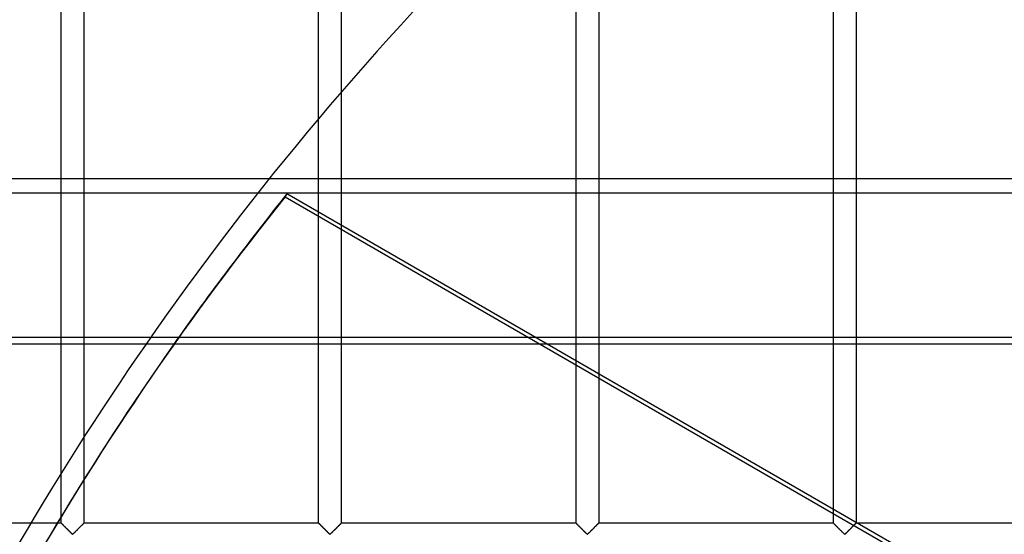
# Model space of a CAD drawing. Header units: millimetres. Extents: x -690 to 690, y -690 to 690.
# Tile 17 of 53: x -578 to -362, y 340 to 453. Entities that reach past the tile are written whole.
import ezdxf

# ---------------------------------------------------------------- set-up
doc = ezdxf.new("R2010")
doc.units = ezdxf.units.MM
doc.layers.add('MAIN-1', color=7, linetype='Continuous')
doc.layers.add('MAIN-2', color=7, linetype='Continuous')

msp = doc.modelspace()

# ---------------------------------------------------------------- linework, layer by layer
at = {"layer": 'MAIN-1'}
for p, q in [((-667.5, 418.34), (667.5, 418.34)), ((667.5, 381.93), (-667.5, 381.93)), ((-296.17, 286.07), (-462.21, 381.93)), ((-455.83, 378.25), (-455.83, 381.93)), ((-450.83, 381.93), (-450.83, 375.36)), ((-399.17, 345.53), (-399.17, 381.93)), ((-394.17, 381.93), (-394.17, 342.64)), ((-564.17, 361.41), (-564.17, 352.06)), ((-569.17, 343.92), (-569.17, 353.48)), ((-570.02, 342.5), (-575.84, 342.5)), ((-342.5, 342.5), (-393.92, 342.5))]:
    msp.add_line(p, q, dxfattribs=at)
msp.add_arc((0, 0), 670, 145.24692, 154.72496, dxfattribs=at)
msp.add_ellipse((0.2, 0.34), major_axis=(-575.91, 332.5), ratio=0.987688, start_param=-0.088715, end_param=0, dxfattribs=at)
at = {"layer": 'MAIN-2'}
for p, q in [((-569.17, 353.48), (-569.17, 564.17)), ((-564.17, 564.17), (-564.17, 361.41)), ((-512.5, 342.5), (-512.5, 564.17)), ((-507.5, 564.17), (-507.5, 342.5)), ((-455.83, 381.93), (-455.83, 477.49)), ((-450.83, 477.49), (-450.83, 381.93)), ((-399.17, 381.93), (-399.17, 477.49)), ((-394.17, 477.49), (-394.17, 381.93)), ((667.5, 415.13), (-667.5, 415.13)), ((-519.47, 414.98), (-519.86, 414.31)), ((-519.86, 414.31), (-66.62, 152.63)), ((-462.21, 381.93), (-519.47, 414.98)), ((-667.5, 383.47), (667.5, 383.47)), ((-455.83, 342.5), (-455.83, 378.25)), ((-450.83, 375.36), (-450.83, 342.5)), ((-564.17, 352.06), (-564.17, 342.5)), ((-399.17, 342.5), (-399.17, 345.53)), ((-569.17, 342.5), (-569.17, 343.92)), ((-394.17, 342.64), (-394.17, 342.5)), ((-575.84, 342.5), (-620.83, 342.5)), ((-569.17, 342.5), (-570.02, 342.5)), ((-569.16, 342.5), (-569.17, 342.5)), ((-569.17, 342.5), (-569.16, 342.49)), ((-569.15, 342.48), (-569.16, 342.5)), ((-569.16, 342.49), (-569.14, 342.47)), ((-569.13, 342.46), (-569.15, 342.48)), ((-569.14, 342.47), (-569.1, 342.44)), ((-569.09, 342.43), (-569.13, 342.46)), ((-569.1, 342.44), (-569.06, 342.39)), ((-569.06, 342.39), (-569.09, 342.43)), ((-569.01, 342.34), (-569.06, 342.39)), ((-569.06, 342.39), (-569, 342.33)), ((-568.95, 342.29), (-569.01, 342.34)), ((-569, 342.33), (-568.93, 342.26)), ((-568.89, 342.23), (-568.95, 342.29)), ((-568.93, 342.26), (-568.85, 342.18)), ((-568.82, 342.16), (-568.89, 342.23)), ((-568.85, 342.18), (-568.76, 342.09)), ((-568.75, 342.09), (-568.82, 342.16)), ((-568.76, 342.09), (-568.66, 342)), ((-568.67, 342.01), (-568.75, 342.09)), ((-568.59, 341.93), (-568.67, 342.01)), ((-568.66, 342), (-568.56, 341.89)), ((-568.51, 341.84), (-568.59, 341.93)), ((-568.56, 341.89), (-568.45, 341.79)), ((-568.42, 341.76), (-568.51, 341.84)), ((-568.45, 341.79), (-568.34, 341.68)), ((-568.33, 341.67), (-568.42, 341.76)), ((-568.34, 341.68), (-568.23, 341.57)), ((-568.24, 341.58), (-568.33, 341.67)), ((-568.15, 341.49), (-568.24, 341.58)), ((-568.23, 341.57), (-568.12, 341.45)), ((-568.06, 341.39), (-568.15, 341.49)), ((-568.12, 341.45), (-568, 341.33)), ((-567.96, 341.3), (-568.06, 341.39)), ((-568, 341.33), (-567.88, 341.21)), ((-567.86, 341.2), (-567.96, 341.3)), ((-567.88, 341.21), (-567.76, 341.09)), ((-567.77, 341.1), (-567.86, 341.2)), ((-567.67, 341.01), (-567.77, 341.1)), ((-567.76, 341.09), (-567.64, 340.97)), ((-567.57, 340.91), (-567.67, 341.01)), ((-567.64, 340.97), (-567.52, 340.86)), ((-567.48, 340.82), (-567.57, 340.91)), ((-567.52, 340.86), (-567.4, 340.74)), ((-567.39, 340.72), (-567.48, 340.82)), ((-567.4, 340.74), (-567.29, 340.63)), ((-567.29, 340.63), (-567.39, 340.72)), ((-567.2, 340.54), (-567.29, 340.63)), ((-567.29, 340.63), (-567.18, 340.52)), ((-567.12, 340.46), (-567.2, 340.54)), ((-567.18, 340.52), (-567.07, 340.41)), ((-567.03, 340.37), (-567.12, 340.46)), ((-567.07, 340.41), (-566.97, 340.31)), ((-566.95, 340.29), (-567.03, 340.37)), ((-566.3, 340.37), (-566.38, 340.29)), ((-566.38, 340.3), (-566.32, 340.36)), ((-566.32, 340.36), (-566.26, 340.41)), ((-566.22, 340.46), (-566.3, 340.37)), ((-566.26, 340.41), (-566.2, 340.47)), ((-566.13, 340.54), (-566.22, 340.46)), ((-566.2, 340.47), (-566.14, 340.53)), ((-566.14, 340.53), (-566.07, 340.6)), ((-566.04, 340.63), (-566.13, 340.54)), ((-566.07, 340.6), (-566.01, 340.66)), ((-565.95, 340.72), (-566.04, 340.63)), ((-566.01, 340.66), (-565.94, 340.73)), ((-565.85, 340.82), (-565.95, 340.72)), ((-565.94, 340.73), (-565.88, 340.79)), ((-565.88, 340.79), (-565.81, 340.86)), ((-565.76, 340.91), (-565.85, 340.82)), ((-565.81, 340.86), (-565.74, 340.93)), ((-565.66, 341.01), (-565.76, 340.91)), ((-565.74, 340.93), (-565.67, 341)), ((-565.67, 341), (-565.6, 341.07)), ((-565.57, 341.1), (-565.66, 341.01)), ((-565.6, 341.07), (-565.53, 341.13)), ((-565.47, 341.2), (-565.57, 341.1)), ((-565.53, 341.13), (-565.47, 341.2)), ((-565.37, 341.3), (-565.47, 341.2)), ((-565.47, 341.2), (-565.4, 341.27)), ((-565.4, 341.27), (-565.33, 341.34)), ((-565.28, 341.39), (-565.37, 341.3)), ((-565.33, 341.34), (-565.26, 341.41)), ((-565.18, 341.49), (-565.28, 341.39)), ((-565.26, 341.41), (-565.19, 341.48)), ((-565.19, 341.48), (-565.13, 341.54)), ((-565.09, 341.58), (-565.18, 341.49)), ((-565.13, 341.54), (-565.06, 341.61)), ((-565, 341.67), (-565.09, 341.58)), ((-565.06, 341.61), (-565, 341.67)), ((-564.91, 341.76), (-565, 341.67)), ((-565, 341.67), (-564.93, 341.74)), ((-564.93, 341.74), (-564.87, 341.8)), ((-564.82, 341.84), (-564.91, 341.76)), ((-564.87, 341.8), (-564.81, 341.86)), ((-564.74, 341.93), (-564.82, 341.84)), ((-564.81, 341.86), (-564.75, 341.92)), ((-564.75, 341.92), (-564.69, 341.98)), ((-564.66, 342.01), (-564.74, 341.93)), ((-564.69, 341.98), (-564.64, 342.03)), ((-564.58, 342.09), (-564.66, 342.01)), ((-564.64, 342.03), (-564.58, 342.09)), ((-564.51, 342.16), (-564.58, 342.09)), ((-564.58, 342.09), (-564.53, 342.14)), ((-564.53, 342.14), (-564.48, 342.19)), ((-564.44, 342.23), (-564.51, 342.16)), ((-564.48, 342.19), (-564.43, 342.24)), ((-564.38, 342.29), (-564.44, 342.23)), ((-564.43, 342.24), (-564.39, 342.28)), ((-564.39, 342.28), (-564.35, 342.32)), ((-564.33, 342.34), (-564.38, 342.29)), ((-564.35, 342.32), (-564.31, 342.36)), ((-564.28, 342.39), (-564.33, 342.34)), ((-564.31, 342.36), (-564.28, 342.39)), ((-564.24, 342.43), (-564.28, 342.39)), ((-564.28, 342.39), (-564.25, 342.42)), ((-564.25, 342.42), (-564.22, 342.44)), ((-564.21, 342.46), (-564.24, 342.43)), ((-564.22, 342.44), (-564.2, 342.46)), ((-564.19, 342.48), (-564.21, 342.46)), ((-564.2, 342.46), (-564.19, 342.48)), ((-564.17, 342.5), (-564.19, 342.48)), ((-564.19, 342.48), (-564.18, 342.49)), ((-564.18, 342.49), (-564.17, 342.5)), ((-564.17, 342.5), (-564.17, 342.5)), ((-564.17, 342.5), (-564.17, 342.5)), ((-512.5, 342.5), (-564.17, 342.5)), ((-512.49, 342.5), (-512.5, 342.5)), ((-512.5, 342.5), (-512.49, 342.49)), ((-512.48, 342.48), (-512.49, 342.5)), ((-512.49, 342.49), (-512.47, 342.47)), ((-512.46, 342.46), (-512.48, 342.48)), ((-512.47, 342.47), (-512.44, 342.44)), ((-512.43, 342.43), (-512.46, 342.46)), ((-512.44, 342.44), (-512.39, 342.39)), ((-512.39, 342.39), (-512.43, 342.43)), ((-512.34, 342.34), (-512.39, 342.39)), ((-512.39, 342.39), (-512.33, 342.33)), ((-512.29, 342.29), (-512.34, 342.34)), ((-512.33, 342.33), (-512.26, 342.26)), ((-512.23, 342.23), (-512.29, 342.29)), ((-512.26, 342.26), (-512.18, 342.18)), ((-512.16, 342.16), (-512.23, 342.23)), ((-512.18, 342.18), (-512.09, 342.09)), ((-512.08, 342.09), (-512.16, 342.16)), ((-512.09, 342.09), (-511.99, 342)), ((-512.01, 342.01), (-512.08, 342.09)), ((-511.93, 341.93), (-512.01, 342.01)), ((-511.99, 342), (-511.89, 341.89)), ((-511.84, 341.84), (-511.93, 341.93)), ((-511.89, 341.89), (-511.79, 341.79)), ((-511.76, 341.76), (-511.84, 341.84)), ((-511.79, 341.79), (-511.68, 341.68)), ((-511.67, 341.67), (-511.76, 341.76)), ((-511.68, 341.68), (-511.57, 341.57)), ((-511.58, 341.58), (-511.67, 341.67)), ((-511.48, 341.49), (-511.58, 341.58)), ((-511.57, 341.57), (-511.45, 341.45)), ((-511.39, 341.39), (-511.48, 341.49)), ((-511.45, 341.45), (-511.33, 341.33)), ((-511.29, 341.3), (-511.39, 341.39)), ((-511.33, 341.33), (-511.21, 341.21)), ((-511.2, 341.2), (-511.29, 341.3)), ((-511.21, 341.21), (-511.09, 341.09)), ((-511.1, 341.1), (-511.2, 341.2)), ((-511, 341.01), (-511.1, 341.1)), ((-511.09, 341.09), (-510.97, 340.97)), ((-510.91, 340.91), (-511, 341.01)), ((-510.97, 340.97), (-510.85, 340.86)), ((-510.81, 340.82), (-510.91, 340.91)), ((-510.85, 340.86), (-510.74, 340.74)), ((-510.72, 340.72), (-510.81, 340.82)), ((-510.74, 340.74), (-510.62, 340.63)), ((-510.63, 340.63), (-510.72, 340.72)), ((-510.54, 340.54), (-510.63, 340.63)), ((-510.62, 340.63), (-510.51, 340.52)), ((-510.45, 340.46), (-510.54, 340.54)), ((-510.51, 340.52), (-510.4, 340.41)), ((-510.37, 340.37), (-510.45, 340.46)), ((-510.4, 340.41), (-510.3, 340.31)), ((-510.29, 340.29), (-510.37, 340.37)), ((-509.63, 340.37), (-509.71, 340.29)), ((-509.71, 340.3), (-509.65, 340.36)), ((-509.65, 340.36), (-509.59, 340.41)), ((-509.55, 340.46), (-509.63, 340.37)), ((-509.59, 340.41), (-509.53, 340.47)), ((-509.46, 340.54), (-509.55, 340.46)), ((-509.53, 340.47), (-509.47, 340.53)), ((-509.47, 340.53), (-509.41, 340.6)), ((-509.37, 340.63), (-509.46, 340.54)), ((-509.41, 340.6), (-509.34, 340.66)), ((-509.28, 340.72), (-509.37, 340.63)), ((-509.34, 340.66), (-509.27, 340.73)), ((-509.19, 340.82), (-509.28, 340.72)), ((-509.27, 340.73), (-509.21, 340.79)), ((-509.21, 340.79), (-509.14, 340.86)), ((-509.09, 340.91), (-509.19, 340.82)), ((-509.14, 340.86), (-509.07, 340.93)), ((-509, 341.01), (-509.09, 340.91)), ((-509.07, 340.93), (-509.01, 341)), ((-509.01, 341), (-508.94, 341.07)), ((-508.9, 341.1), (-509, 341.01)), ((-508.94, 341.07), (-508.87, 341.13)), ((-508.8, 341.2), (-508.9, 341.1)), ((-508.87, 341.13), (-508.8, 341.2)), ((-508.71, 341.3), (-508.8, 341.2)), ((-508.8, 341.2), (-508.73, 341.27)), ((-508.73, 341.27), (-508.66, 341.34)), ((-508.61, 341.39), (-508.71, 341.3)), ((-508.66, 341.34), (-508.59, 341.41)), ((-508.52, 341.49), (-508.61, 341.39)), ((-508.59, 341.41), (-508.53, 341.48)), ((-508.53, 341.48), (-508.46, 341.54)), ((-508.42, 341.58), (-508.52, 341.49)), ((-508.46, 341.54), (-508.39, 341.61)), ((-508.33, 341.67), (-508.42, 341.58)), ((-508.39, 341.61), (-508.33, 341.67)), ((-508.24, 341.76), (-508.33, 341.67)), ((-508.33, 341.67), (-508.27, 341.74)), ((-508.27, 341.74), (-508.2, 341.8)), ((-508.16, 341.84), (-508.24, 341.76)), ((-508.2, 341.8), (-508.14, 341.86)), ((-508.07, 341.93), (-508.16, 341.84)), ((-508.14, 341.86), (-508.08, 341.92)), ((-508.08, 341.92), (-508.03, 341.98)), ((-507.99, 342.01), (-508.07, 341.93)), ((-508.03, 341.98), (-507.97, 342.03)), ((-507.92, 342.09), (-507.99, 342.01)), ((-507.97, 342.03), (-507.91, 342.09)), ((-507.84, 342.16), (-507.92, 342.09)), ((-507.91, 342.09), (-507.86, 342.14)), ((-507.86, 342.14), (-507.81, 342.19)), ((-507.77, 342.23), (-507.84, 342.16)), ((-507.81, 342.19), (-507.76, 342.24)), ((-507.71, 342.29), (-507.77, 342.23)), ((-507.76, 342.24), (-507.72, 342.28)), ((-507.72, 342.28), (-507.68, 342.32)), ((-507.66, 342.34), (-507.71, 342.29)), ((-507.68, 342.32), (-507.64, 342.36)), ((-507.61, 342.39), (-507.66, 342.34)), ((-507.64, 342.36), (-507.61, 342.39)), ((-507.57, 342.43), (-507.61, 342.39)), ((-507.61, 342.39), (-507.58, 342.42)), ((-507.58, 342.42), (-507.56, 342.44)), ((-507.54, 342.46), (-507.57, 342.43)), ((-507.56, 342.44), (-507.54, 342.46)), ((-507.52, 342.48), (-507.54, 342.46)), ((-507.54, 342.46), (-507.52, 342.48)), ((-507.51, 342.5), (-507.52, 342.48)), ((-507.52, 342.48), (-507.51, 342.49)), ((-507.5, 342.5), (-507.51, 342.5)), ((-507.51, 342.49), (-507.5, 342.5)), ((-507.5, 342.5), (-507.5, 342.5)), ((-455.83, 342.5), (-507.5, 342.5)), ((-455.81, 342.48), (-455.83, 342.5)), ((-455.83, 342.5), (-455.83, 342.5)), ((-455.83, 342.5), (-455.83, 342.49)), ((-455.83, 342.49), (-455.8, 342.47)), ((-455.79, 342.46), (-455.81, 342.48)), ((-455.8, 342.47), (-455.77, 342.44)), ((-455.76, 342.43), (-455.79, 342.46)), ((-455.77, 342.44), (-455.72, 342.39)), ((-455.72, 342.39), (-455.76, 342.43)), ((-455.67, 342.34), (-455.72, 342.39)), ((-455.72, 342.39), (-455.66, 342.33)), ((-455.62, 342.29), (-455.67, 342.34)), ((-455.66, 342.33), (-455.59, 342.26)), ((-455.56, 342.23), (-455.62, 342.29)), ((-455.59, 342.26), (-455.51, 342.18)), ((-455.49, 342.16), (-455.56, 342.23)), ((-455.51, 342.18), (-455.42, 342.09)), ((-455.42, 342.09), (-455.49, 342.16)), ((-455.34, 342.01), (-455.42, 342.09)), ((-455.42, 342.09), (-455.33, 342)), ((-455.26, 341.93), (-455.34, 342.01)), ((-455.33, 342), (-455.23, 341.89)), ((-455.18, 341.84), (-455.26, 341.93)), ((-455.23, 341.89), (-455.12, 341.79)), ((-455.09, 341.76), (-455.18, 341.84)), ((-455.12, 341.79), (-455.01, 341.68)), ((-455, 341.67), (-455.09, 341.76)), ((-455.01, 341.68), (-454.9, 341.57)), ((-454.91, 341.58), (-455, 341.67)), ((-454.82, 341.49), (-454.91, 341.58)), ((-454.9, 341.57), (-454.78, 341.45)), ((-454.72, 341.39), (-454.82, 341.49)), ((-454.78, 341.45), (-454.66, 341.33)), ((-454.63, 341.3), (-454.72, 341.39)), ((-454.66, 341.33), (-454.54, 341.21)), ((-454.53, 341.2), (-454.63, 341.3)), ((-454.54, 341.21), (-454.42, 341.09)), ((-454.43, 341.1), (-454.53, 341.2)), ((-454.34, 341.01), (-454.43, 341.1)), ((-454.42, 341.09), (-454.3, 340.97)), ((-454.24, 340.91), (-454.34, 341.01)), ((-454.3, 340.97), (-454.19, 340.86)), ((-454.15, 340.82), (-454.24, 340.91)), ((-454.19, 340.86), (-454.07, 340.74)), ((-454.05, 340.72), (-454.15, 340.82)), ((-454.07, 340.74), (-453.96, 340.63)), ((-453.96, 340.63), (-454.05, 340.72)), ((-453.87, 340.54), (-453.96, 340.63)), ((-453.96, 340.63), (-453.84, 340.52)), ((-453.78, 340.46), (-453.87, 340.54)), ((-453.84, 340.52), (-453.74, 340.41)), ((-453.7, 340.37), (-453.78, 340.46)), ((-453.74, 340.41), (-453.64, 340.31)), ((-453.62, 340.29), (-453.7, 340.37)), ((-452.97, 340.37), (-453.05, 340.29)), ((-453.04, 340.3), (-452.99, 340.36)), ((-452.99, 340.36), (-452.93, 340.41)), ((-452.88, 340.46), (-452.97, 340.37)), ((-452.93, 340.41), (-452.87, 340.47)), ((-452.8, 340.54), (-452.88, 340.46)), ((-452.87, 340.47), (-452.8, 340.53)), ((-452.71, 340.63), (-452.8, 340.54)), ((-452.8, 340.53), (-452.74, 340.6)), ((-452.74, 340.6), (-452.67, 340.66)), ((-452.61, 340.72), (-452.71, 340.63)), ((-452.67, 340.66), (-452.61, 340.73)), ((-452.52, 340.82), (-452.61, 340.72)), ((-452.61, 340.73), (-452.54, 340.79)), ((-452.54, 340.79), (-452.47, 340.86)), ((-452.43, 340.91), (-452.52, 340.82)), ((-452.47, 340.86), (-452.41, 340.93)), ((-452.33, 341.01), (-452.43, 340.91)), ((-452.41, 340.93), (-452.34, 341)), ((-452.34, 341), (-452.27, 341.07)), ((-452.23, 341.1), (-452.33, 341.01)), ((-452.27, 341.07), (-452.2, 341.13)), ((-452.14, 341.2), (-452.23, 341.1)), ((-452.2, 341.13), (-452.13, 341.2)), ((-452.04, 341.3), (-452.14, 341.2)), ((-452.13, 341.2), (-452.06, 341.27)), ((-452.06, 341.27), (-451.99, 341.34)), ((-451.94, 341.39), (-452.04, 341.3)), ((-451.99, 341.34), (-451.93, 341.41)), ((-451.85, 341.49), (-451.94, 341.39)), ((-451.93, 341.41), (-451.86, 341.48)), ((-451.86, 341.48), (-451.79, 341.54)), ((-451.76, 341.58), (-451.85, 341.49)), ((-451.79, 341.54), (-451.73, 341.61)), ((-451.67, 341.67), (-451.76, 341.58)), ((-451.73, 341.61), (-451.66, 341.67)), ((-451.58, 341.76), (-451.67, 341.67)), ((-451.66, 341.67), (-451.6, 341.74)), ((-451.6, 341.74), (-451.54, 341.8)), ((-451.49, 341.84), (-451.58, 341.76)), ((-451.54, 341.8), (-451.48, 341.86)), ((-451.41, 341.93), (-451.49, 341.84)), ((-451.48, 341.86), (-451.42, 341.92)), ((-451.42, 341.92), (-451.36, 341.98)), ((-451.33, 342.01), (-451.41, 341.93)), ((-451.36, 341.98), (-451.3, 342.03)), ((-451.25, 342.09), (-451.33, 342.01)), ((-451.3, 342.03), (-451.25, 342.09)), ((-451.18, 342.16), (-451.25, 342.09)), ((-451.25, 342.09), (-451.19, 342.14)), ((-451.19, 342.14), (-451.14, 342.19)), ((-451.11, 342.23), (-451.18, 342.16)), ((-451.14, 342.19), (-451.1, 342.24)), ((-451.05, 342.29), (-451.11, 342.23)), ((-451.1, 342.24), (-451.05, 342.28)), ((-450.99, 342.34), (-451.05, 342.29)), ((-451.05, 342.28), (-451.01, 342.32)), ((-451.01, 342.32), (-450.98, 342.36)), ((-450.94, 342.39), (-450.99, 342.34)), ((-450.98, 342.36), (-450.94, 342.39)), ((-450.91, 342.43), (-450.94, 342.39)), ((-450.94, 342.39), (-450.92, 342.42)), ((-450.92, 342.42), (-450.89, 342.44)), ((-450.87, 342.46), (-450.91, 342.43)), ((-450.89, 342.44), (-450.87, 342.46)), ((-450.85, 342.48), (-450.87, 342.46)), ((-450.87, 342.46), (-450.85, 342.48)), ((-450.84, 342.5), (-450.85, 342.48)), ((-450.85, 342.48), (-450.84, 342.49)), ((-450.83, 342.5), (-450.84, 342.5)), ((-450.84, 342.49), (-450.84, 342.5)), ((-450.84, 342.5), (-450.83, 342.5)), ((-399.17, 342.5), (-450.83, 342.5)), ((-399.16, 342.5), (-399.17, 342.5)), ((-399.17, 342.5), (-399.16, 342.49)), ((-399.15, 342.48), (-399.16, 342.5)), ((-399.16, 342.49), (-399.14, 342.47)), ((-399.13, 342.46), (-399.15, 342.48)), ((-399.14, 342.47), (-399.1, 342.44)), ((-399.09, 342.43), (-399.13, 342.46)), ((-399.1, 342.44), (-399.06, 342.39)), ((-399.06, 342.39), (-399.09, 342.43)), ((-399.01, 342.34), (-399.06, 342.39)), ((-399.06, 342.39), (-399, 342.33)), ((-398.95, 342.29), (-399.01, 342.34)), ((-399, 342.33), (-398.93, 342.26)), ((-398.89, 342.23), (-398.95, 342.29)), ((-398.93, 342.26), (-398.85, 342.18)), ((-398.82, 342.16), (-398.89, 342.23)), ((-398.85, 342.18), (-398.76, 342.09)), ((-398.75, 342.09), (-398.82, 342.16)), ((-398.76, 342.09), (-398.66, 342)), ((-398.67, 342.01), (-398.75, 342.09)), ((-398.59, 341.93), (-398.67, 342.01)), ((-398.66, 342), (-398.56, 341.89)), ((-398.51, 341.84), (-398.59, 341.93)), ((-398.56, 341.89), (-398.45, 341.79)), ((-398.42, 341.76), (-398.51, 341.84)), ((-398.45, 341.79), (-398.34, 341.68)), ((-398.33, 341.67), (-398.42, 341.76)), ((-398.34, 341.68), (-398.23, 341.57)), ((-398.24, 341.58), (-398.33, 341.67)), ((-398.15, 341.49), (-398.24, 341.58)), ((-398.23, 341.57), (-398.12, 341.45)), ((-398.06, 341.39), (-398.15, 341.49)), ((-398.12, 341.45), (-398, 341.33)), ((-397.96, 341.3), (-398.06, 341.39)), ((-398, 341.33), (-397.88, 341.21)), ((-397.86, 341.2), (-397.96, 341.3)), ((-397.88, 341.21), (-397.76, 341.09)), ((-397.77, 341.1), (-397.86, 341.2)), ((-397.67, 341.01), (-397.77, 341.1)), ((-397.76, 341.09), (-397.64, 340.97)), ((-397.57, 340.91), (-397.67, 341.01)), ((-397.64, 340.97), (-397.52, 340.86)), ((-397.48, 340.82), (-397.57, 340.91)), ((-397.52, 340.86), (-397.4, 340.74)), ((-397.39, 340.72), (-397.48, 340.82)), ((-397.4, 340.74), (-397.29, 340.63)), ((-397.29, 340.63), (-397.39, 340.72)), ((-397.2, 340.54), (-397.29, 340.63)), ((-397.29, 340.63), (-397.18, 340.52)), ((-397.12, 340.46), (-397.2, 340.54)), ((-397.18, 340.52), (-397.07, 340.41)), ((-397.03, 340.37), (-397.12, 340.46)), ((-397.07, 340.41), (-396.97, 340.31)), ((-396.95, 340.29), (-397.03, 340.37)), ((-396.3, 340.37), (-396.38, 340.29)), ((-396.38, 340.3), (-396.32, 340.36)), ((-396.32, 340.36), (-396.26, 340.41)), ((-396.22, 340.46), (-396.3, 340.37)), ((-396.26, 340.41), (-396.2, 340.47)), ((-396.13, 340.54), (-396.22, 340.46)), ((-396.2, 340.47), (-396.14, 340.53)), ((-396.14, 340.53), (-396.07, 340.6)), ((-396.04, 340.63), (-396.13, 340.54)), ((-396.07, 340.6), (-396.01, 340.66)), ((-395.95, 340.72), (-396.04, 340.63)), ((-396.01, 340.66), (-395.94, 340.73)), ((-395.85, 340.82), (-395.95, 340.72)), ((-395.94, 340.73), (-395.88, 340.79)), ((-395.88, 340.79), (-395.81, 340.86)), ((-395.76, 340.91), (-395.85, 340.82)), ((-395.81, 340.86), (-395.74, 340.93)), ((-395.66, 341.01), (-395.76, 340.91)), ((-395.74, 340.93), (-395.67, 341)), ((-395.67, 341), (-395.6, 341.07)), ((-395.57, 341.1), (-395.66, 341.01)), ((-395.6, 341.07), (-395.53, 341.13)), ((-395.47, 341.2), (-395.57, 341.1)), ((-395.53, 341.13), (-395.47, 341.2)), ((-395.37, 341.3), (-395.47, 341.2)), ((-395.47, 341.2), (-395.4, 341.27)), ((-395.4, 341.27), (-395.33, 341.34)), ((-395.28, 341.39), (-395.37, 341.3)), ((-395.33, 341.34), (-395.26, 341.41)), ((-395.18, 341.49), (-395.28, 341.39)), ((-395.26, 341.41), (-395.19, 341.48)), ((-395.19, 341.48), (-395.13, 341.54)), ((-395.09, 341.58), (-395.18, 341.49)), ((-395.13, 341.54), (-395.06, 341.61)), ((-395, 341.67), (-395.09, 341.58)), ((-395.06, 341.61), (-395, 341.67)), ((-394.91, 341.76), (-395, 341.67)), ((-395, 341.67), (-394.93, 341.74)), ((-394.93, 341.74), (-394.87, 341.8)), ((-394.82, 341.84), (-394.91, 341.76)), ((-394.87, 341.8), (-394.81, 341.86)), ((-394.74, 341.93), (-394.82, 341.84)), ((-394.81, 341.86), (-394.75, 341.92)), ((-394.75, 341.92), (-394.69, 341.98)), ((-394.66, 342.01), (-394.74, 341.93)), ((-394.69, 341.98), (-394.64, 342.03)), ((-394.58, 342.09), (-394.66, 342.01)), ((-394.64, 342.03), (-394.58, 342.09)), ((-394.51, 342.16), (-394.58, 342.09)), ((-394.58, 342.09), (-394.53, 342.14)), ((-394.53, 342.14), (-394.48, 342.19)), ((-394.44, 342.23), (-394.51, 342.16)), ((-394.48, 342.19), (-394.43, 342.24)), ((-394.38, 342.29), (-394.44, 342.23)), ((-394.43, 342.24), (-394.39, 342.28)), ((-394.39, 342.28), (-394.35, 342.32)), ((-394.33, 342.34), (-394.38, 342.29)), ((-394.35, 342.32), (-394.31, 342.36)), ((-394.28, 342.39), (-394.33, 342.34)), ((-394.31, 342.36), (-394.28, 342.39)), ((-394.24, 342.43), (-394.28, 342.39)), ((-394.28, 342.39), (-394.25, 342.42)), ((-394.25, 342.42), (-394.22, 342.44)), ((-394.21, 342.46), (-394.24, 342.43)), ((-394.22, 342.44), (-394.2, 342.46)), ((-394.19, 342.48), (-394.21, 342.46)), ((-394.2, 342.46), (-394.19, 342.48)), ((-394.17, 342.5), (-394.19, 342.48)), ((-394.19, 342.48), (-394.18, 342.49)), ((-394.18, 342.49), (-394.17, 342.5)), ((-394.17, 342.5), (-394.17, 342.5)), ((-394.17, 342.5), (-394.17, 342.5)), ((-393.92, 342.5), (-394.17, 342.5)), ((-566.97, 340.31), (-566.87, 340.22)), ((-566.87, 340.22), (-566.95, 340.29)), ((-566.8, 340.15), (-566.87, 340.22)), ((-566.87, 340.22), (-566.78, 340.13)), ((-566.72, 340.09), (-566.8, 340.15)), ((-566.78, 340.13), (-566.67, 340.07)), ((-566.61, 340.09), (-566.72, 340.09)), ((-566.67, 340.07), (-566.59, 340.1)), ((-566.53, 340.15), (-566.61, 340.09)), ((-566.59, 340.1), (-566.54, 340.15)), ((-566.54, 340.15), (-566.49, 340.19)), ((-566.46, 340.22), (-566.53, 340.15)), ((-566.49, 340.19), (-566.43, 340.25)), ((-566.38, 340.29), (-566.46, 340.22)), ((-566.43, 340.25), (-566.38, 340.3)), ((-510.3, 340.31), (-510.21, 340.22)), ((-510.21, 340.22), (-510.29, 340.29)), ((-510.13, 340.15), (-510.21, 340.22)), ((-510.21, 340.22), (-510.11, 340.13)), ((-510.06, 340.09), (-510.13, 340.15)), ((-510.11, 340.13), (-510, 340.07)), ((-509.94, 340.09), (-510.06, 340.09)), ((-510, 340.07), (-509.93, 340.1)), ((-509.87, 340.15), (-509.94, 340.09)), ((-509.93, 340.1), (-509.87, 340.15)), ((-509.79, 340.22), (-509.87, 340.15)), ((-509.87, 340.15), (-509.82, 340.19)), ((-509.82, 340.19), (-509.77, 340.25)), ((-509.71, 340.29), (-509.79, 340.22)), ((-509.77, 340.25), (-509.71, 340.3)), ((-453.64, 340.31), (-453.54, 340.22)), ((-453.54, 340.22), (-453.62, 340.29)), ((-453.47, 340.15), (-453.54, 340.22)), ((-453.54, 340.22), (-453.45, 340.13)), ((-453.39, 340.09), (-453.47, 340.15)), ((-453.45, 340.13), (-453.33, 340.07)), ((-453.28, 340.09), (-453.39, 340.09)), ((-453.33, 340.07), (-453.26, 340.1)), ((-453.2, 340.15), (-453.28, 340.09)), ((-453.26, 340.1), (-453.21, 340.15)), ((-453.21, 340.15), (-453.15, 340.19)), ((-453.13, 340.22), (-453.2, 340.15)), ((-453.15, 340.19), (-453.1, 340.25)), ((-453.05, 340.29), (-453.13, 340.22)), ((-453.1, 340.25), (-453.04, 340.3)), ((-396.97, 340.31), (-396.87, 340.22)), ((-396.87, 340.22), (-396.95, 340.29)), ((-396.8, 340.15), (-396.87, 340.22)), ((-396.87, 340.22), (-396.78, 340.13)), ((-396.72, 340.09), (-396.8, 340.15)), ((-396.78, 340.13), (-396.67, 340.07)), ((-396.61, 340.09), (-396.72, 340.09)), ((-396.67, 340.07), (-396.59, 340.1)), ((-396.53, 340.15), (-396.61, 340.09)), ((-396.59, 340.1), (-396.54, 340.15)), ((-396.54, 340.15), (-396.49, 340.19)), ((-396.46, 340.22), (-396.53, 340.15)), ((-396.49, 340.19), (-396.43, 340.25)), ((-396.38, 340.29), (-396.46, 340.22)), ((-396.43, 340.25), (-396.38, 340.3))]:
    msp.add_line(p, q, dxfattribs=at)
msp.add_arc((0, 0), 670, 134.54676, 145.24692, dxfattribs=at)
for centre, major_axis, start_param, end_param in [((-0.2, -0.34), (575.91, -332.5), 2.989884, 3.141593), ((0.2, 0.34), (-575.91, 332.5), -0.151709, -0.088715)]:
    msp.add_ellipse(centre, major_axis=major_axis, ratio=0.987688, start_param=start_param, end_param=end_param, dxfattribs=at)

doc.saveas('drawing.dxf')
